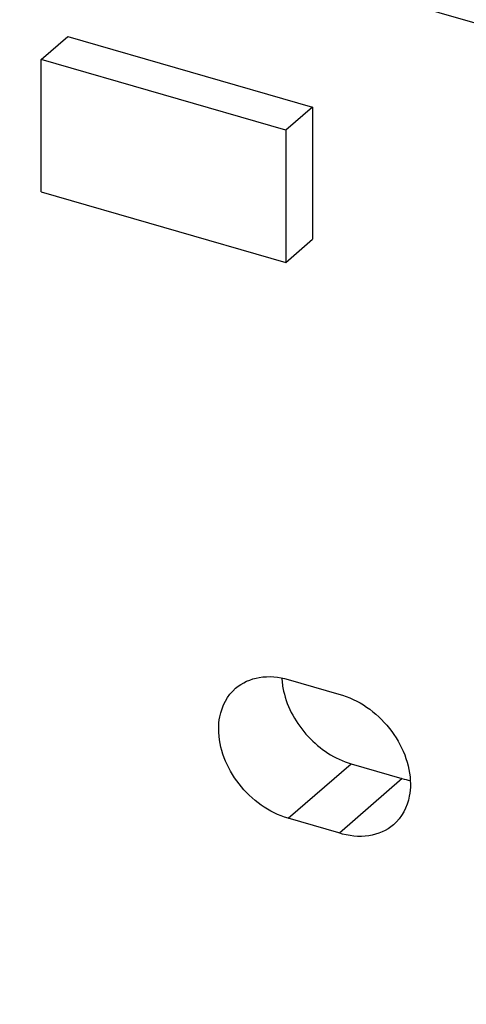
# Model space of a CAD drawing. Header units: millimetres. Extents: x 0 to 210, y 0 to 297.
# Tile 68 of 82: x 54.36 to 54.945, y 246.012 to 247.302. Entities that reach past the tile are written whole.
import ezdxf

# ---------------------------------------------------------------- set-up
doc = ezdxf.new("R2010")
doc.units = ezdxf.units.MM
doc.header["$LTSCALE"] = 19.36
doc.layers.get('0').update_dxf_attribs({"linetype": 'CONTINUOUS'})

msp = doc.modelspace()

# ---------------------------------------------------------------- linework, layer by layer
at = {"color": 7, "linetype": 'Continuous'}
for p, q in [((52.018121, 248.14651), (148.406748, 220.32151)), ((54.388172, 247.250159), (54.423122, 247.280427)), ((54.423122, 247.280427), (54.743551, 247.187927)), ((54.388172, 247.076954), (54.388172, 247.250159)), ((54.708601, 247.157659), (54.388172, 247.250159)), ((54.743551, 247.187927), (54.708601, 247.157659)), ((54.743551, 247.187927), (54.743551, 247.014722)), ((54.708601, 247.157659), (54.708601, 246.984454)), ((54.388172, 247.076954), (54.708601, 246.984454)), ((54.708601, 246.984454), (54.743551, 247.014722)), ((54.71146, 246.438033), (54.778112, 246.418792)), ((54.79396, 246.327615), (54.860612, 246.308374)), ((54.861077, 246.30824), (54.778577, 246.236793)), ((54.778101, 246.23693), (54.71146, 246.256168))]:
    msp.add_line(p, q, dxfattribs=at)
at = {"color": 9, "linetype": 'Continuous'}
msp.add_line((54.71146, 246.256168), (54.79396, 246.327615), dxfattribs=at)
at = {"color": 7, "linetype": 'Continuous'}
msp.add_arc((54.891422, 246.40663), 0.102973, 252.590555, 258.839928, dxfattribs=at)
for points, knots in [([(54.642722, 246.426472), (54.651307, 246.433908), (54.67457, 246.444135), (54.699328, 246.441535), (54.71146, 246.438033)], [0, 0, 0, 0, 0.47353963, 1, 1, 1, 1]), ([(54.620527, 246.37335), (54.620527, 246.378613), (54.622085, 246.39806), (54.631945, 246.417139), (54.642722, 246.426472)], [0, 0, 0, 0, 0.26962379, 1, 1, 1, 1]), ([(54.70554, 246.422844), (54.710478, 246.400865), (54.733383, 246.359892), (54.772599, 246.333781), (54.79396, 246.327615)], [0, 0, 0, 0, 0.50327372, 1, 1, 1, 1]), ([(54.778112, 246.418792), (54.803806, 246.411987), (54.849809, 246.37944), (54.871675, 246.326918), (54.871675, 246.30085)], [0, 0, 0, 0, 0.50486608, 1, 1, 1, 1]), ([(54.71146, 246.256168), (54.68629, 246.263434), (54.64169, 246.296128), (54.620527, 246.347765), (54.620527, 246.37335)], [0, 0, 0, 0, 0.50591339, 1, 1, 1, 1]), ([(54.871675, 246.30085), (54.871675, 246.295587), (54.870117, 246.27614), (54.860257, 246.257062), (54.84948, 246.247728)], [0, 0, 0, 0, 0.26962388, 1, 1, 1, 1]), ([(54.84948, 246.247728), (54.840598, 246.240036), (54.81626, 246.229646), (54.790633, 246.233014), (54.778101, 246.23693)], [0, 0, 0, 0, 0.47227185, 1, 1, 1, 1])]:
    msp.add_open_spline(points, degree=3, knots=knots, dxfattribs=at)
msp.add_open_spline([(54.703151, 246.440017), (54.703448, 246.434245), (54.704273, 246.428483), (54.70554, 246.422844)], degree=3, dxfattribs=at)

doc.saveas('drawing.dxf')
